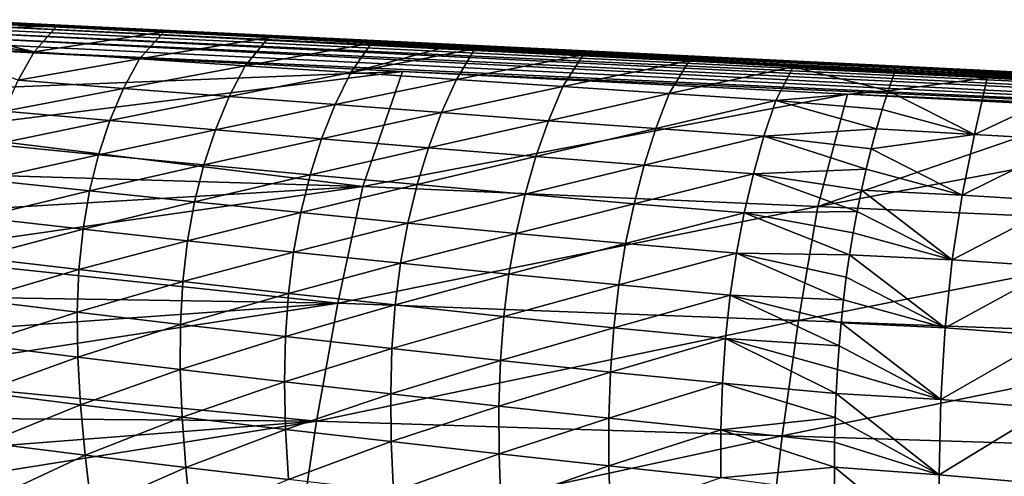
# Model space of a CAD drawing. Header units: metres. Extents: x -28 to 111, y -27 to 27.
# Tile 43 of 55: x 42 to 61, y 11 to 20. Entities that reach past the tile are written whole.
import ezdxf

# ---------------------------------------------------------------- set-up
doc = ezdxf.new("R2010")
doc.units = ezdxf.units.M
doc.layers.add('solid_13061041_XXX', color=7, linetype='CONTINUOUS')

msp = doc.modelspace()

# ---------------------------------------------------------------- linework, layer by layer
at = {"layer": 'solid_13061041_XXX'}
for points in [[(40.440632, 19.739386, -42.128307), (42.502254, 19.63166, -41.955101), (40.244743, 19.576752, -42.945805)], [(51.346748, 19.223898, -36.534271), (40.421768, 19.761549, -41.924023), (40.454685, 19.758228, -37.34647)], [(49.652767, 19.308331, -41.006496), (40.421768, 19.761549, -41.924023), (51.346748, 19.223898, -36.534271)], [(58.883919, 18.846851, -40.203297), (40.421768, 19.761549, -41.924023), (49.652767, 19.308331, -41.006496)], [(58.883919, 18.846851, -40.203297), (40.431515, 19.755768, -42.026711), (40.421768, 19.761549, -41.924023)], [(58.883919, 18.846851, -40.203297), (40.440632, 19.739386, -42.128307), (40.431515, 19.755768, -42.026711)], [(58.895264, 18.821573, -40.329014), (42.502254, 19.63166, -41.955101), (40.440632, 19.739386, -42.128307)], [(58.895264, 18.821573, -40.329014), (40.440632, 19.739386, -42.128307), (58.883919, 18.846851, -40.203297)], [(51.377457, 19.221088, -32.079765), (40.454685, 19.758228, -37.34647), (40.455513, 19.758144, -37.231434)], [(51.346748, 19.223898, -36.534271), (40.454685, 19.758228, -37.34647), (51.377457, 19.221088, -32.079765)], [(51.377457, 19.221088, -32.079765), (40.455513, 19.758144, -37.231434), (40.487682, 19.754902, -32.757915)], [(51.408169, 19.218283, -27.62525), (40.487682, 19.754902, -32.757915), (40.490459, 19.754622, -32.372028)], [(51.377457, 19.221088, -32.079765), (40.487682, 19.754902, -32.757915), (51.408169, 19.218283, -27.62525)], [(51.408169, 19.218283, -27.62525), (40.490459, 19.754622, -32.372028), (40.520702, 19.751579, -28.166613)], [(50.759644, 19.248743, -23.247862), (40.520702, 19.751579, -28.166613), (40.525421, 19.751104, -27.510324)], [(51.408169, 19.218283, -27.62525), (40.520702, 19.751579, -28.166613), (50.759644, 19.248743, -23.247862)], [(50.759644, 19.248743, -23.247862), (40.525421, 19.751104, -27.510324), (40.553669, 19.748264, -23.582651)], [(84.039803, 17.590429, -21.931826), (40.542744, 19.709988, -23.30744), (40.536121, 19.662582, -23.17654)], [(84.039803, 17.590429, -21.931826), (40.548634, 19.738735, -23.443691), (40.542744, 19.709988, -23.30744)], [(40.548634, 19.738735, -23.443691), (50.759644, 19.248743, -23.247862), (40.553669, 19.748264, -23.582651)], [(40.548634, 19.738735, -23.443691), (84.048889, 17.619377, -22.172207), (76.289299, 17.999184, -22.420786)], [(84.039803, 17.590429, -21.931826), (84.048889, 17.619377, -22.172207), (40.548634, 19.738735, -23.443691)], [(40.548634, 19.738735, -23.443691), (76.289299, 17.999184, -22.420786), (68.739067, 18.368738, -22.66361)], [(40.548634, 19.738735, -23.443691), (68.739067, 18.368738, -22.66361), (61.398354, 18.728033, -22.901306)], [(40.548634, 19.738735, -23.443691), (61.398354, 18.728033, -22.901306), (50.759644, 19.248743, -23.247862)], [(40.109665, 19.400249, -43.749763), (40.244743, 19.576752, -42.945805), (42.062195, 19.132984, -43.990059)], [(40.244743, 19.576752, -42.945805), (42.502254, 19.63166, -41.955101), (42.062195, 19.132984, -43.990059)], [(84.015167, 17.365223, -21.504946), (40.521183, 19.515821, -22.940821), (40.513165, 19.419319, -22.840578)], [(84.028328, 17.504005, -21.704527), (40.528885, 19.597439, -23.053537), (40.521183, 19.515821, -22.940821)], [(84.015167, 17.365223, -21.504946), (84.028328, 17.504005, -21.704527), (40.521183, 19.515821, -22.940821)], [(84.028328, 17.504005, -21.704527), (40.536121, 19.662582, -23.17654), (40.528885, 19.597439, -23.053537)], [(84.028328, 17.504005, -21.704527), (84.039803, 17.590429, -21.931826), (40.536121, 19.662582, -23.17654)], [(44.597668, 19.520832, -41.778839), (42.062195, 19.132984, -43.990059), (42.502254, 19.63166, -41.955101)], [(44.597668, 19.520832, -41.778839), (44.124878, 18.995358, -43.677906), (42.062195, 19.132984, -43.990059)], [(58.895264, 18.821573, -40.329014), (44.597668, 19.520832, -41.778839), (42.502254, 19.63166, -41.955101)], [(46.651917, 19.410744, -41.605839), (44.124878, 18.995358, -43.677906), (44.597668, 19.520832, -41.778839)], [(58.905407, 18.780306, -40.450531), (46.651917, 19.410744, -41.605839), (44.597668, 19.520832, -41.778839)], [(58.905407, 18.780306, -40.450531), (44.597668, 19.520832, -41.778839), (58.895264, 18.821573, -40.329014)], [(39.980362, 19.212755, -44.54422), (40.109665, 19.400249, -43.749763), (42.062195, 19.132984, -43.990059)], [(84.001114, 17.18231, -21.344913), (40.504982, 19.309801, -22.754759), (40.496799, 19.189409, -22.685017)], [(84.001114, 17.18231, -21.344913), (40.513165, 19.419319, -22.840578), (40.504982, 19.309801, -22.754759)], [(84.001114, 17.18231, -21.344913), (84.015167, 17.365223, -21.504946), (40.513165, 19.419319, -22.840578)], [(46.651917, 19.410744, -41.605839), (46.190769, 18.85849, -43.373367), (44.124878, 18.995358, -43.677906)], [(48.664795, 19.301224, -41.436619), (46.190769, 18.85849, -43.373367), (46.651917, 19.410744, -41.605839)], [(48.664795, 19.301224, -41.436619), (48.2607, 18.7227, -43.075851), (46.190769, 18.85849, -43.373367)], [(58.905407, 18.780306, -40.450531), (48.664795, 19.301224, -41.436619), (46.651917, 19.410744, -41.605839)], [(48.2607, 18.7227, -43.075851), (48.664795, 19.301224, -41.436619), (50.111153, 19.221449, -41.315216)], [(58.905407, 18.780306, -40.450531), (50.111153, 19.221449, -41.315216), (48.664795, 19.301224, -41.436619)], [(58.871552, 18.855724, -40.075462), (49.652767, 19.308331, -41.006496), (51.346748, 19.223898, -36.534271)], [(58.883919, 18.846851, -40.203297), (49.652767, 19.308331, -41.006496), (58.871552, 18.855724, -40.075462)], [(39.980362, 19.212755, -44.54422), (42.062195, 19.132984, -43.990059), (41.747108, 18.575794, -45.874084)], [(40.496799, 19.189409, -22.685017), (40.053768, 18.381102, -22.302202), (49.272259, 18.743626, -22.389305)], [(84.001114, 17.18231, -21.344913), (40.496799, 19.189409, -22.685017), (49.272259, 18.743626, -22.389305)], [(44.124878, 18.995358, -43.677906), (41.747108, 18.575794, -45.874084), (42.062195, 19.132984, -43.990059)], [(50.111153, 19.221449, -41.315216), (50.689476, 19.189342, -41.266563), (48.2607, 18.7227, -43.075851)], [(50.689476, 19.189342, -41.266563), (50.334793, 18.586836, -42.788158), (48.2607, 18.7227, -43.075851)], [(58.905407, 18.780306, -40.450531), (50.689476, 19.189342, -41.266563), (50.111153, 19.221449, -41.315216)], [(52.813915, 19.07066, -41.086739), (50.334793, 18.586836, -42.788158), (50.689476, 19.189342, -41.266563)], [(58.905407, 18.780306, -40.450531), (52.813915, 19.07066, -41.086739), (50.689476, 19.189342, -41.266563)], [(51.408169, 19.218283, -27.62525), (50.759644, 19.248743, -23.247862), (61.398354, 18.728033, -22.901306)], [(51.346748, 19.223898, -36.534271), (51.377457, 19.221088, -32.079765), (62.267807, 18.687248, -31.401222)], [(62.245674, 18.689234, -35.719917), (51.346748, 19.223898, -36.534271), (62.267807, 18.687248, -31.401222)], [(58.871552, 18.855724, -40.075462), (51.346748, 19.223898, -36.534271), (62.245674, 18.689234, -35.719917)], [(51.377457, 19.221088, -32.079765), (51.408169, 19.218283, -27.62525), (62.289936, 18.685266, -27.082504)], [(62.267807, 18.687248, -31.401222), (51.377457, 19.221088, -32.079765), (62.289936, 18.685266, -27.082504)], [(62.289936, 18.685266, -27.082504), (51.408169, 19.218283, -27.62525), (61.398354, 18.728033, -22.901306)], [(44.124878, 18.995358, -43.677906), (43.80999, 18.413593, -45.426762), (41.747108, 18.575794, -45.874084)], [(46.190769, 18.85849, -43.373367), (43.80999, 18.413593, -45.426762), (44.124878, 18.995358, -43.677906)], [(52.813915, 19.07066, -41.086739), (52.412731, 18.448471, -42.515099), (50.334793, 18.586836, -42.788158)], [(54.893269, 18.953573, -40.909065), (52.412731, 18.448471, -42.515099), (52.813915, 19.07066, -41.086739)], [(54.893269, 18.953573, -40.909065), (54.497379, 18.311939, -42.247398), (52.412731, 18.448471, -42.515099)], [(58.905407, 18.780306, -40.450531), (54.893269, 18.953573, -40.909065), (52.813915, 19.07066, -41.086739)], [(56.927189, 18.837868, -40.735134), (54.497379, 18.311939, -42.247398), (54.893269, 18.953573, -40.909065)], [(58.905407, 18.780306, -40.450531), (56.927189, 18.837868, -40.735134), (54.893269, 18.953573, -40.909065)], [(39.806438, 17.566647, -21.933529), (48.501171, 16.487724, -21.41214), (49.272259, 18.743626, -22.389305)], [(40.053768, 18.381102, -22.302202), (39.806438, 17.566647, -21.933529), (49.272259, 18.743626, -22.389305)], [(46.190769, 18.85849, -43.373367), (45.879131, 18.253214, -44.999065), (43.80999, 18.413593, -45.426762)], [(48.2607, 18.7227, -43.075851), (45.879131, 18.253214, -44.999065), (46.190769, 18.85849, -43.373367)], [(48.2607, 18.7227, -43.075851), (47.955826, 18.095072, -44.589333), (45.879131, 18.253214, -44.999065)], [(50.334793, 18.586836, -42.788158), (47.955826, 18.095072, -44.589333), (48.2607, 18.7227, -43.075851)], [(49.272259, 18.743626, -22.389305), (48.501171, 16.487724, -21.41214), (57.994244, 18.299282, -22.096655)], [(84.001114, 17.18231, -21.344913), (49.272259, 18.743626, -22.389305), (57.994244, 18.299282, -22.096655)], [(56.927189, 18.837868, -40.735134), (56.589531, 18.177732, -41.985844), (54.497379, 18.311939, -42.247398)], [(56.927189, 18.837868, -40.735134), (58.790855, 18.367556, -41.197392), (56.589531, 18.177732, -41.985844)], [(56.927189, 18.837868, -40.735134), (58.914177, 18.723734, -40.565845), (58.790855, 18.367556, -41.197392)], [(58.905407, 18.780306, -40.450531), (58.914177, 18.723734, -40.565845), (56.927189, 18.837868, -40.735134)], [(58.790855, 18.367556, -41.197392), (58.914177, 18.723734, -40.565845), (60.728386, 18.61997, -40.409515)], [(63.615433, 18.622828, -39.60334), (58.871552, 18.855724, -40.075462), (62.245674, 18.689234, -35.719917)], [(58.883919, 18.846851, -40.203297), (58.871552, 18.855724, -40.075462), (63.615433, 18.622828, -39.60334)], [(68.212761, 18.374735, -39.371906), (58.883919, 18.846851, -40.203297), (63.615433, 18.622828, -39.60334)], [(68.212761, 18.374735, -39.371906), (58.895264, 18.821573, -40.329014), (58.883919, 18.846851, -40.203297)], [(68.228279, 18.307682, -39.572182), (58.905407, 18.780306, -40.450531), (58.895264, 18.821573, -40.329014)], [(68.212761, 18.374735, -39.371906), (68.228279, 18.307682, -39.572182), (58.895264, 18.821573, -40.329014)], [(68.228279, 18.307682, -39.572182), (58.914177, 18.723734, -40.565845), (58.905407, 18.780306, -40.450531)], [(58.914177, 18.723734, -40.565845), (68.240044, 18.199846, -39.754013), (60.728386, 18.61997, -40.409515)], [(68.228279, 18.307682, -39.572182), (68.240044, 18.199846, -39.754013), (58.914177, 18.723734, -40.565845)], [(43.80999, 18.413593, -45.426762), (41.481987, 17.968676, -47.626896), (41.747108, 18.575794, -45.874084)], [(50.334793, 18.586836, -42.788158), (50.040771, 17.938105, -44.198917), (47.955826, 18.095072, -44.589333)], [(52.412731, 18.448471, -42.515099), (50.040771, 17.938105, -44.198917), (50.334793, 18.586836, -42.788158)], [(58.790855, 18.367556, -41.197392), (60.728386, 18.61997, -40.409515), (60.478176, 17.512131, -42.118771)], [(60.478176, 17.512131, -42.118771), (60.728386, 18.61997, -40.409515), (62.610439, 18.512787, -40.245907)], [(60.728386, 18.61997, -40.409515), (68.240044, 18.199846, -39.754013), (62.610439, 18.512787, -40.245907)], [(43.80999, 18.413593, -45.426762), (43.541164, 17.784941, -47.052082), (41.481987, 17.968676, -47.626896)], [(45.879131, 18.253214, -44.999065), (43.541164, 17.784941, -47.052082), (43.80999, 18.413593, -45.426762)], [(52.412731, 18.448471, -42.515099), (52.134163, 17.780106, -43.831413), (50.040771, 17.938105, -44.198917)], [(54.497379, 18.311939, -42.247398), (52.134163, 17.780106, -43.831413), (52.412731, 18.448471, -42.515099)], [(56.589531, 18.177732, -41.985844), (58.790855, 18.367556, -41.197392), (58.673355, 17.99917, -41.807663)], [(58.673355, 17.99917, -41.807663), (58.790855, 18.367556, -41.197392), (60.478176, 17.512131, -42.118771)], [(60.478176, 17.512131, -42.118771), (62.610439, 18.512787, -40.245907), (62.420235, 17.396526, -41.860424)], [(45.879131, 18.253214, -44.999065), (45.60997, 17.603954, -46.5084), (43.541164, 17.784941, -47.052082)], [(47.955826, 18.095072, -44.589333), (45.60997, 17.603954, -46.5084), (45.879131, 18.253214, -44.999065)], [(48.501171, 16.487724, -21.41214), (57.407703, 16.095129, -21.188484), (57.994244, 18.299282, -22.096655)], [(54.497379, 18.311939, -42.247398), (54.238724, 17.625763, -43.478554), (52.134163, 17.780106, -43.831413)], [(56.589531, 18.177732, -41.985844), (54.238724, 17.625763, -43.478554), (54.497379, 18.311939, -42.247398)], [(56.589531, 18.177732, -41.985844), (56.355465, 17.47587, -43.140949), (54.238724, 17.625763, -43.478554)], [(56.589531, 18.177732, -41.985844), (58.561806, 17.619232, -42.397064), (56.355465, 17.47587, -43.140949)], [(56.589531, 18.177732, -41.985844), (58.673355, 17.99917, -41.807663), (58.561806, 17.619232, -42.397064)], [(63.050797, 18.041107, -21.927666), (57.994244, 18.299282, -22.096655), (57.407703, 16.095129, -21.188484)], [(84.001114, 17.18231, -21.344913), (57.994244, 18.299282, -22.096655), (63.050797, 18.041107, -21.927666)], [(43.541164, 17.784941, -47.052082), (41.267246, 17.315655, -49.253296), (41.481987, 17.968676, -47.626896)], [(47.955826, 18.095072, -44.589333), (47.690071, 17.426163, -45.99332), (45.60997, 17.603954, -46.5084)], [(50.040771, 17.938105, -44.198917), (47.690071, 17.426163, -45.99332), (47.955826, 18.095072, -44.589333)], [(50.040771, 17.938105, -44.198917), (49.782642, 17.250544, -45.506954), (47.690071, 17.426163, -45.99332)], [(52.134163, 17.780106, -43.831413), (49.782642, 17.250544, -45.506954), (50.040771, 17.938105, -44.198917)], [(63.050797, 18.041107, -21.927666), (57.407703, 16.095129, -21.188484), (66.731392, 17.8529, -21.804996)], [(58.561806, 17.619232, -42.397064), (58.673355, 17.99917, -41.807663), (60.478176, 17.512131, -42.118771)], [(43.541164, 17.784941, -47.052082), (43.319092, 17.113445, -48.558815), (41.267246, 17.315655, -49.253296)], [(45.60997, 17.603954, -46.5084), (43.319092, 17.113445, -48.558815), (43.541164, 17.784941, -47.052082)], [(52.134163, 17.780106, -43.831413), (51.888268, 17.075077, -45.051861), (49.782642, 17.250544, -45.506954)], [(54.238724, 17.625763, -43.478554), (51.888268, 17.075077, -45.051861), (52.134163, 17.780106, -43.831413)], [(57.407703, 16.095129, -21.188484), (66.318291, 15.700692, -20.965643), (66.731392, 17.8529, -21.804996)], [(39.806438, 17.566647, -21.933529), (39.572468, 16.755487, -21.584833), (48.501171, 16.487724, -21.41214)], [(45.60997, 17.603954, -46.5084), (45.384232, 16.914715, -47.90638), (43.319092, 17.113445, -48.558815)], [(47.690071, 17.426163, -45.99332), (45.384232, 16.914715, -47.90638), (45.60997, 17.603954, -46.5084)], [(54.238724, 17.625763, -43.478554), (54.009491, 16.904661, -44.620739), (51.888268, 17.075077, -45.051861)], [(56.355465, 17.47587, -43.140949), (54.009491, 16.904661, -44.620739), (54.238724, 17.625763, -43.478554)], [(56.355465, 17.47587, -43.140949), (58.561806, 17.619232, -42.397064), (58.45631, 17.228233, -42.966209)], [(58.45631, 17.228233, -42.966209), (58.561806, 17.619232, -42.397064), (60.478176, 17.512131, -42.118771)], [(47.690071, 17.426163, -45.99332), (47.464592, 16.719883, -47.29277), (45.384232, 16.914715, -47.90638)], [(49.782642, 17.250544, -45.506954), (47.464592, 16.719883, -47.29277), (47.690071, 17.426163, -45.99332)], [(56.355465, 17.47587, -43.140949), (56.147434, 16.740307, -44.214066), (54.009491, 16.904661, -44.620739)], [(56.355465, 17.47587, -43.140949), (58.357307, 16.827864, -43.513954), (56.147434, 16.740307, -44.214066)], [(56.355465, 17.47587, -43.140949), (58.45631, 17.228233, -42.966209), (58.357307, 16.827864, -43.513954)], [(58.45631, 17.228233, -42.966209), (60.478176, 17.512131, -42.118771), (60.235241, 16.319517, -43.658123)], [(60.235241, 16.319517, -43.658123), (60.478176, 17.512131, -42.118771), (62.420235, 17.396526, -41.860424)], [(60.235241, 16.319517, -43.658123), (62.420235, 17.396526, -41.860424), (62.240582, 16.193369, -43.323719)], [(43.319092, 17.113445, -48.558815), (41.103329, 16.619183, -50.758118), (41.267246, 17.315655, -49.253296)], [(49.782642, 17.250544, -45.506954), (49.561695, 16.527925, -46.717068), (47.464592, 16.719883, -47.29277)], [(51.888268, 17.075077, -45.051861), (49.561695, 16.527925, -46.717068), (49.782642, 17.250544, -45.506954)], [(58.357307, 16.827864, -43.513954), (58.45631, 17.228233, -42.966209), (60.235241, 16.319517, -43.658123)], [(43.319092, 17.113445, -48.558815), (43.144562, 16.401613, -49.951942), (41.103329, 16.619183, -50.758118)], [(45.384232, 16.914715, -47.90638), (43.144562, 16.401613, -49.951942), (43.319092, 17.113445, -48.558815)], [(51.888268, 17.075077, -45.051861), (51.676434, 16.33696, -46.180946), (49.561695, 16.527925, -46.717068)], [(54.009491, 16.904661, -44.620739), (51.676434, 16.33696, -46.180946), (51.888268, 17.075077, -45.051861)], [(45.384232, 16.914715, -47.90638), (45.202995, 16.188015, -49.198048), (43.144562, 16.401613, -49.951942)], [(47.464592, 16.719883, -47.29277), (45.202995, 16.188015, -49.198048), (45.384232, 16.914715, -47.90638)], [(54.009491, 16.904661, -44.620739), (53.811089, 16.151989, -45.678047), (51.676434, 16.33696, -46.180946)], [(56.147434, 16.740307, -44.214066), (53.811089, 16.151989, -45.678047), (54.009491, 16.904661, -44.620739)], [(56.147434, 16.740307, -44.214066), (58.357307, 16.827864, -43.513954), (58.265137, 16.419111, -44.040012)], [(58.265137, 16.419111, -44.040012), (58.357307, 16.827864, -43.513954), (60.235241, 16.319517, -43.658123)], [(39.572468, 16.755487, -21.584833), (39.351654, 15.947871, -21.255791), (48.501171, 16.487724, -21.41214)], [(43.144562, 16.401613, -49.951942), (40.99012, 15.880227, -52.146301), (41.103329, 16.619183, -50.758118)], [(47.464592, 16.719883, -47.29277), (47.280689, 15.978727, -48.49268), (45.202995, 16.188015, -49.198048)], [(49.561695, 16.527925, -46.717068), (47.280689, 15.978727, -48.49268), (47.464592, 16.719883, -47.29277)], [(56.147434, 16.740307, -44.214066), (55.966831, 15.974174, -45.208748), (53.811089, 16.151989, -45.678047)], [(56.147434, 16.740307, -44.214066), (58.179951, 16.002146, -44.545143), (55.966831, 15.974174, -45.208748)], [(56.147434, 16.740307, -44.214066), (58.265137, 16.419111, -44.040012), (58.179951, 16.002146, -44.545143)], [(39.143684, 15.143664, -20.945923), (48.007412, 14.200536, -20.560453), (48.501171, 16.487724, -21.41214)], [(39.351654, 15.947871, -21.255791), (39.143684, 15.143664, -20.945923), (48.501171, 16.487724, -21.41214)], [(43.144562, 16.401613, -49.951942), (43.017796, 15.650443, -51.236546), (40.99012, 15.880227, -52.146301)], [(45.202995, 16.188015, -49.198048), (43.017796, 15.650443, -51.236546), (43.144562, 16.401613, -49.951942)], [(49.561695, 16.527925, -46.717068), (49.379402, 15.77269, -47.834087), (47.280689, 15.978727, -48.49268)], [(48.501171, 16.487724, -21.41214), (48.007412, 14.200536, -20.560453), (57.407703, 16.095129, -21.188484)], [(51.676434, 16.33696, -46.180946), (49.379402, 15.77269, -47.834087), (49.561695, 16.527925, -46.717068)], [(58.179951, 16.002146, -44.545143), (58.265137, 16.419111, -44.040012), (60.041698, 15.051609, -45.03347)], [(58.265137, 16.419111, -44.040012), (60.235241, 16.319517, -43.658123), (60.041698, 15.051609, -45.03347)], [(51.676434, 16.33696, -46.180946), (51.500221, 15.568128, -47.223228), (49.379402, 15.77269, -47.834087)], [(53.811089, 16.151989, -45.678047), (51.500221, 15.568128, -47.223228), (51.676434, 16.33696, -46.180946)], [(60.041698, 15.051609, -45.03347), (60.235241, 16.319517, -43.658123), (62.240582, 16.193369, -43.323719)], [(45.202995, 16.188015, -49.198048), (45.066746, 15.424849, -50.388538), (43.017796, 15.650443, -51.236546)], [(47.280689, 15.978727, -48.49268), (45.066746, 15.424849, -50.388538), (45.202995, 16.188015, -49.198048)], [(48.007412, 14.200536, -20.560453), (57.031425, 13.860365, -20.397123), (57.407703, 16.095129, -21.188484)], [(53.811089, 16.151989, -45.678047), (53.645107, 15.370045, -46.654613), (51.500221, 15.568128, -47.223228)], [(55.966831, 15.974174, -45.208748), (53.645107, 15.370045, -46.654613), (53.811089, 16.151989, -45.678047)], [(57.407703, 16.095129, -21.188484), (57.031425, 13.860365, -20.397123), (66.318291, 15.700692, -20.965643)], [(60.041698, 15.051609, -45.03347), (62.240582, 16.193369, -43.323719), (62.09679, 14.912722, -44.6394)], [(43.017796, 15.650443, -51.236546), (40.926594, 15.097388, -53.422955), (40.99012, 15.880227, -52.146301)], [(47.280689, 15.978727, -48.49268), (47.139065, 15.203674, -49.598133), (45.066746, 15.424849, -50.388538)], [(49.379402, 15.77269, -47.834087), (47.139065, 15.203674, -49.598133), (47.280689, 15.978727, -48.49268)], [(55.966831, 15.974174, -45.208748), (55.815189, 15.17969, -46.12859), (53.645107, 15.370045, -46.654613)], [(55.966831, 15.974174, -45.208748), (58.0317, 15.14727, -45.492237), (55.815189, 15.17969, -46.12859)], [(55.966831, 15.974174, -45.208748), (58.179951, 16.002146, -44.545143), (58.102089, 15.578092, -45.028996)], [(55.966831, 15.974174, -45.208748), (58.102089, 15.578092, -45.028996), (58.0317, 15.14727, -45.492237)], [(58.102089, 15.578092, -45.028996), (58.179951, 16.002146, -44.545143), (60.041698, 15.051609, -45.03347)], [(43.017796, 15.650443, -51.236546), (42.938087, 14.858598, -52.417866), (40.926594, 15.097388, -53.422955)], [(45.066746, 15.424849, -50.388538), (42.938087, 14.858598, -52.417866), (43.017796, 15.650443, -51.236546)], [(49.379402, 15.77269, -47.834087), (49.236626, 14.9858, -48.862946), (47.139065, 15.203674, -49.598133)], [(51.500221, 15.568128, -47.223228), (49.236626, 14.9858, -48.862946), (49.379402, 15.77269, -47.834087)], [(57.031425, 13.860365, -20.397123), (66.058411, 13.518529, -20.23436), (66.318291, 15.700692, -20.965643)], [(51.500221, 15.568128, -47.223228), (51.360588, 14.769523, -48.18335), (49.236626, 14.9858, -48.862946)], [(53.645107, 15.370045, -46.654613), (51.360588, 14.769523, -48.18335), (51.500221, 15.568128, -47.223228)], [(58.0317, 15.14727, -45.492237), (58.102089, 15.578092, -45.028996), (60.041698, 15.051609, -45.03347)], [(45.066746, 15.424849, -50.388538), (44.975075, 14.623948, -51.483124), (42.938087, 14.858598, -52.417866)], [(47.139065, 15.203674, -49.598133), (44.975075, 14.623948, -51.483124), (45.066746, 15.424849, -50.388538)], [(53.645107, 15.370045, -46.654613), (53.51255, 14.559772, -47.554691), (51.360588, 14.769523, -48.18335)], [(55.815189, 15.17969, -46.12859), (53.51255, 14.559772, -47.554691), (53.645107, 15.370045, -46.654613)], [(39.143684, 15.143664, -20.945923), (38.948158, 14.34234, -20.654633), (48.007412, 14.200536, -20.560453)], [(42.938087, 14.858598, -52.417866), (40.911446, 14.268613, -54.593048), (40.926594, 15.097388, -53.422955)], [(47.139065, 15.203674, -49.598133), (47.039562, 14.393542, -50.614353), (44.975075, 14.623948, -51.483124)], [(49.236626, 14.9858, -48.862946), (47.039562, 14.393542, -50.614353), (47.139065, 15.203674, -49.598133)], [(55.815189, 15.17969, -46.12859), (55.693501, 14.357832, -46.977318), (53.51255, 14.559772, -47.554691)], [(55.815189, 15.17969, -46.12859), (57.913692, 14.266802, -46.358543), (55.693501, 14.357832, -46.977318)], [(55.815189, 15.17969, -46.12859), (58.0317, 15.14727, -45.492237), (57.968895, 14.710052, -45.935303)], [(55.815189, 15.17969, -46.12859), (57.968895, 14.710052, -45.935303), (57.913692, 14.266802, -46.358543)], [(57.968895, 14.710052, -45.935303), (58.0317, 15.14727, -45.492237), (59.901672, 13.714856, -46.253845)], [(58.0317, 15.14727, -45.492237), (60.041698, 15.051609, -45.03347), (59.901672, 13.714856, -46.253845)], [(59.901672, 13.714856, -46.253845), (60.041698, 15.051609, -45.03347), (62.09679, 14.912722, -44.6394)], [(42.938087, 14.858598, -52.417866), (42.904488, 14.02409, -53.500961), (40.911446, 14.268613, -54.593048)], [(44.975075, 14.623948, -51.483124), (42.904488, 14.02409, -53.500961), (42.938087, 14.858598, -52.417866)], [(49.236626, 14.9858, -48.862946), (49.1334, 14.166187, -49.808701), (47.039562, 14.393542, -50.614353)], [(51.360588, 14.769523, -48.18335), (49.1334, 14.166187, -49.808701), (49.236626, 14.9858, -48.862946)], [(59.901672, 13.714856, -46.253845), (62.09679, 14.912722, -44.6394), (61.992279, 13.561137, -45.81319)], [(51.360588, 14.769523, -48.18335), (51.257732, 13.940228, -49.066101), (49.1334, 14.166187, -49.808701)], [(53.51255, 14.559772, -47.554691), (51.257732, 13.940228, -49.066101), (51.360588, 14.769523, -48.18335)], [(57.913692, 14.266802, -46.358543), (57.968895, 14.710052, -45.935303), (59.901672, 13.714856, -46.253845)], [(44.975075, 14.623948, -51.483124), (44.927322, 13.783401, -52.486874), (42.904488, 14.02409, -53.500961)], [(47.039562, 14.393542, -50.614353), (44.927322, 13.783401, -52.486874), (44.975075, 14.623948, -51.483124)], [(53.51255, 14.559772, -47.554691), (53.413715, 13.720454, -48.382671), (51.257732, 13.940228, -49.066101)], [(55.693501, 14.357832, -46.977318), (53.413715, 13.720454, -48.382671), (53.51255, 14.559772, -47.554691)], [(38.948158, 14.34234, -20.654633), (38.764885, 13.544123, -20.381628), (48.007412, 14.200536, -20.560453)], [(47.039562, 14.393542, -50.614353), (46.981762, 13.546514, -51.546329), (44.927322, 13.783401, -52.486874)], [(49.1334, 14.166187, -49.808701), (46.981762, 13.546514, -51.546329), (47.039562, 14.393542, -50.614353)], [(55.693501, 14.357832, -46.977318), (55.602135, 13.508137, -47.758808), (53.413715, 13.720454, -48.382671)], [(55.693501, 14.357832, -46.977318), (57.825989, 13.361973, -47.148575), (55.602135, 13.508137, -47.758808)], [(55.693501, 14.357832, -46.977318), (57.913692, 14.266802, -46.358543), (57.866066, 13.817451, -46.76273)], [(55.693501, 14.357832, -46.977318), (57.866066, 13.817451, -46.76273), (57.825989, 13.361973, -47.148575)], [(38.593594, 12.748885, -20.126493), (47.5896, 11.889615, -19.83956), (48.007412, 14.200536, -20.560453)], [(38.764885, 13.544123, -20.381628), (38.593594, 12.748885, -20.126493), (48.007412, 14.200536, -20.560453)], [(42.904488, 14.02409, -53.500961), (40.942478, 13.389704, -55.660736), (40.911446, 14.268613, -54.593048)], [(49.1334, 14.166187, -49.808701), (49.069523, 13.312163, -50.676163), (46.981762, 13.546514, -51.546329)], [(48.007412, 14.200536, -20.560453), (47.5896, 11.889615, -19.83956), (57.031425, 13.860365, -20.397123)], [(51.257732, 13.940228, -49.066101), (49.069523, 13.312163, -50.676163), (49.1334, 14.166187, -49.808701)], [(57.866066, 13.817451, -46.76273), (57.913692, 14.266802, -46.358543), (59.901672, 13.714856, -46.253845)], [(42.904488, 14.02409, -53.500961), (42.915157, 13.142794, -54.489986), (40.942478, 13.389704, -55.660736)], [(44.927322, 13.783401, -52.486874), (42.915157, 13.142794, -54.489986), (42.904488, 14.02409, -53.500961)], [(51.257732, 13.940228, -49.066101), (51.191601, 13.078729, -49.875996), (49.069523, 13.312163, -50.676163)], [(53.413715, 13.720454, -48.382671), (51.191601, 13.078729, -49.875996), (51.257732, 13.940228, -49.066101)], [(44.927322, 13.783401, -52.486874), (44.92197, 12.899179, -53.403881), (42.915157, 13.142794, -54.489986)], [(46.981762, 13.546514, -51.546329), (44.92197, 12.899179, -53.403881), (44.927322, 13.783401, -52.486874)], [(47.5896, 11.889615, -19.83956), (56.71302, 11.601711, -19.726824), (57.031425, 13.860365, -20.397123)], [(53.413715, 13.720454, -48.382671), (53.348679, 12.850805, -49.142681), (51.191601, 13.078729, -49.875996)], [(55.602135, 13.508137, -47.758808), (53.348679, 12.850805, -49.142681), (53.413715, 13.720454, -48.382671)], [(57.031425, 13.860365, -20.397123), (56.71302, 11.601711, -19.726824), (66.058411, 13.518529, -20.23436)], [(57.825989, 13.361973, -47.148575), (57.866066, 13.817451, -46.76273), (59.816849, 12.31035, -47.329002)], [(57.866066, 13.817451, -46.76273), (59.901672, 13.714856, -46.253845), (59.816849, 12.31035, -47.329002)], [(59.816849, 12.31035, -47.329002), (59.901672, 13.714856, -46.253845), (61.992279, 13.561137, -45.81319)], [(46.981762, 13.546514, -51.546329), (46.964432, 12.658708, -52.398018), (44.92197, 12.899179, -53.403881)], [(49.069523, 13.312163, -50.676163), (46.964432, 12.658708, -52.398018), (46.981762, 13.546514, -51.546329)], [(55.602135, 13.508137, -47.758808), (55.541248, 12.629617, -48.476673), (53.348679, 12.850805, -49.142681)], [(55.602135, 13.508137, -47.758808), (57.768261, 12.432631, -47.867367), (55.541248, 12.629617, -48.476673)], [(55.602135, 13.508137, -47.758808), (57.825989, 13.361973, -47.148575), (57.793438, 12.900599, -47.516502)], [(55.602135, 13.508137, -47.758808), (57.793438, 12.900599, -47.516502), (57.768261, 12.432631, -47.867367)], [(56.71302, 11.601711, -19.726824), (65.838501, 11.312374, -19.614458), (66.058411, 13.518529, -20.23436)], [(59.816849, 12.31035, -47.329002), (61.992279, 13.561137, -45.81319), (61.928516, 12.141163, -46.851601)], [(42.915157, 13.142794, -54.489986), (41.017155, 12.455699, -56.629883), (40.942478, 13.389704, -55.660736)], [(49.069523, 13.312163, -50.676163), (49.043991, 12.420051, -51.469086), (46.964432, 12.658708, -52.398018)], [(51.191601, 13.078729, -49.875996), (49.043991, 12.420051, -51.469086), (49.069523, 13.312163, -50.676163)], [(57.793438, 12.900599, -47.516502), (57.825989, 13.361973, -47.148575), (59.816849, 12.31035, -47.329002)], [(42.915157, 13.142794, -54.489986), (42.967934, 12.209839, -55.388775), (41.017155, 12.455699, -56.629883)], [(44.92197, 12.899179, -53.403881), (42.967934, 12.209839, -55.388775), (42.915157, 13.142794, -54.489986)], [(51.191601, 13.078729, -49.875996), (51.161404, 12.181621, -50.616505), (49.043991, 12.420051, -51.469086)], [(53.348679, 12.850805, -49.142681), (51.161404, 12.181621, -50.616505), (51.191601, 13.078729, -49.875996)], [(38.593594, 12.748885, -20.126493), (38.433842, 11.955559, -19.888565), (47.5896, 11.889615, -19.83956)], [(44.92197, 12.899179, -53.403881), (44.957188, 11.96655, -54.237896), (42.967934, 12.209839, -55.388775)], [(46.964432, 12.658708, -52.398018), (44.957188, 11.96655, -54.237896), (44.92197, 12.899179, -53.403881)], [(53.348679, 12.850805, -49.142681), (53.31683, 11.947783, -49.837814), (51.161404, 12.181621, -50.616505)], [(55.541248, 12.629617, -48.476673), (53.31683, 11.947783, -49.837814), (53.348679, 12.850805, -49.142681)], [(57.768261, 12.432631, -47.867367), (57.793438, 12.900599, -47.516502), (59.816849, 12.31035, -47.329002)], [(46.964432, 12.658708, -52.398018), (46.986015, 11.725576, -53.173031), (44.957188, 11.96655, -54.237896)], [(49.043991, 12.420051, -51.469086), (46.986015, 11.725576, -53.173031), (46.964432, 12.658708, -52.398018)], [(55.541248, 12.629617, -48.476673), (55.51038, 11.719687, -49.133568), (53.31683, 11.947783, -49.837814)], [(55.541248, 12.629617, -48.476673), (57.75032, 11.957192, -48.201984), (55.51038, 11.719687, -49.133568)], [(55.541248, 12.629617, -48.476673), (57.768261, 12.432631, -47.867367), (57.75032, 11.957192, -48.201984)], [(42.967934, 12.209839, -55.388775), (41.131714, 11.459629, -57.503521), (41.017155, 12.455699, -56.629883)], [(49.043991, 12.420051, -51.469086), (49.055515, 11.485559, -52.19088), (46.986015, 11.725576, -53.173031)], [(51.161404, 12.181621, -50.616505), (49.055515, 11.485559, -52.19088), (49.043991, 12.420051, -51.469086)], [(57.75032, 11.957192, -48.201984), (57.768261, 12.432631, -47.867367), (59.786991, 10.834436, -48.26635)], [(57.768261, 12.432631, -47.867367), (59.816849, 12.31035, -47.329002), (59.786991, 10.834436, -48.26635)], [(42.967934, 12.209839, -55.388775), (43.059338, 11.218484, -56.200283), (41.131714, 11.459629, -57.503521)], [(44.957188, 11.96655, -54.237896), (43.059338, 11.218484, -56.200283), (42.967934, 12.209839, -55.388775)], [(51.161404, 12.181621, -50.616505), (51.166069, 11.244949, -51.290764), (49.055515, 11.485559, -52.19088)], [(53.31683, 11.947783, -49.837814), (51.166069, 11.244949, -51.290764), (51.161404, 12.181621, -50.616505)], [(59.786991, 10.834436, -48.26635), (59.816849, 12.31035, -47.329002), (61.928516, 12.141163, -46.851601)], [(44.957188, 11.96655, -54.237896), (45.029736, 10.979053, -54.991756), (43.059338, 11.218484, -56.200283)], [(46.986015, 11.725576, -53.173031), (45.029736, 10.979053, -54.991756), (44.957188, 11.96655, -54.237896)], [(59.786991, 10.834436, -48.26635), (61.928516, 12.141163, -46.851601), (61.905445, 10.651592, -47.759247)], [(38.148262, 10.375033, -19.46327), (47.247742, 9.555562, -19.249546), (47.5896, 11.889615, -19.83956)], [(38.285465, 11.164303, -19.667595), (38.148262, 10.375033, -19.46327), (47.5896, 11.889615, -19.83956)], [(38.433842, 11.955559, -19.888565), (38.285465, 11.164303, -19.667595), (47.5896, 11.889615, -19.83956)], [(47.5896, 11.889615, -19.83956), (47.247742, 9.555562, -19.249546), (56.71302, 11.601711, -19.726824)], [(53.31683, 11.947783, -49.837814), (53.31728, 11.007855, -50.470871), (51.166069, 11.244949, -51.290764)], [(55.51038, 11.719687, -49.133568), (53.31728, 11.007855, -50.470871), (53.31683, 11.947783, -49.837814)], [(55.51038, 11.719687, -49.133568), (57.75032, 11.957192, -48.201984), (57.739529, 11.47428, -48.520515)], [(57.739529, 11.47428, -48.520515), (57.75032, 11.957192, -48.201984), (59.786991, 10.834436, -48.26635)], [(46.986015, 11.725576, -53.173031), (47.043507, 10.741009, -53.874046), (45.029736, 10.979053, -54.991756)], [(49.055515, 11.485559, -52.19088), (47.043507, 10.741009, -53.874046), (46.986015, 11.725576, -53.173031)], [(47.247742, 9.555562, -19.249546), (56.452492, 9.320593, -19.177835), (56.71302, 11.601711, -19.726824)], [(55.51038, 11.719687, -49.133568), (55.508816, 10.775337, -49.731865), (53.31728, 11.007855, -50.470871)], [(55.51038, 11.719687, -49.133568), (57.735775, 10.982417, -48.824032), (55.508816, 10.775337, -49.731865)], [(55.51038, 11.719687, -49.133568), (57.739529, 11.47428, -48.520515), (57.735775, 10.982417, -48.824032)], [(56.71302, 11.601711, -19.726824), (56.452492, 9.320593, -19.177835), (65.838501, 11.312374, -19.614458)], [(43.059338, 11.218484, -56.200283), (41.281319, 10.392736, -58.283958), (41.131714, 11.459629, -57.503521)], [(49.055515, 11.485559, -52.19088), (49.101276, 10.502996, -52.844009), (47.043507, 10.741009, -53.874046)], [(51.166069, 11.244949, -51.290764), (49.101276, 10.502996, -52.844009), (49.055515, 11.485559, -52.19088)], [(57.735775, 10.982417, -48.824032), (57.739529, 11.47428, -48.520515), (59.786991, 10.834436, -48.26635)], [(43.059338, 11.218484, -56.200283), (43.184753, 10.160356, -56.926704), (41.281319, 10.392736, -58.283958)], [(45.029736, 10.979053, -54.991756), (43.184753, 10.160356, -56.926704), (43.059338, 11.218484, -56.200283)], [(51.166069, 11.244949, -51.290764), (51.20298, 10.26353, -51.900986), (49.101276, 10.502996, -52.844009)], [(53.31728, 11.007855, -50.470871), (51.20298, 10.26353, -51.900986), (51.166069, 11.244949, -51.290764)], [(56.452492, 9.320593, -19.177835), (65.658569, 9.084463, -19.106346), (65.838501, 11.312374, -19.614458)], [(53.31728, 11.007855, -50.470871), (53.347626, 10.026442, -51.04377), (51.20298, 10.26353, -51.900986)], [(55.508816, 10.775337, -49.731865), (53.347626, 10.026442, -51.04377), (53.31728, 11.007855, -50.470871)], [(45.029736, 10.979053, -54.991756), (45.135197, 9.92876, -55.667515), (43.184753, 10.160356, -56.926704)], [(47.043507, 10.741009, -53.874046), (45.135197, 9.92876, -55.667515), (45.029736, 10.979053, -54.991756)], [(55.508816, 10.775337, -49.731865), (57.735775, 10.982417, -48.824032), (57.738869, 10.480953, -49.112862)], [(57.735775, 10.982417, -48.824032), (59.786991, 10.834436, -48.26635), (59.808907, 9.279852, -49.07066)], [(57.738869, 10.480953, -49.112862), (57.735775, 10.982417, -48.824032), (59.808907, 9.279852, -49.07066)], [(59.808907, 9.279852, -49.07066), (59.786991, 10.834436, -48.26635), (61.905445, 10.651592, -47.759247)]]:
    msp.add_3dface(points, dxfattribs=at)

doc.saveas('drawing.dxf')
